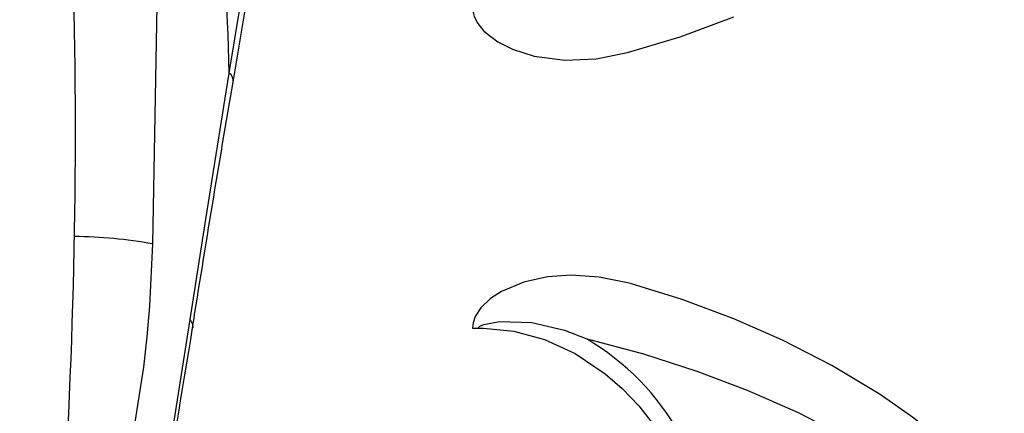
# Model space of a CAD drawing. Header units: millimetres. Extents: x 3813.37 to 3814.5, y 4795.07 to 4797.37.
# Tile 7 of 41: x 3813.6669 to 3813.8021, y 4795.8619 to 4795.9159. Entities that reach past the tile are written whole.
import ezdxf

# ---------------------------------------------------------------- set-up
doc = ezdxf.new("R2010")
doc.units = ezdxf.units.MM
doc.layers.add('SANINDUSA', color=3, linetype='Continuous')

msp = doc.modelspace()

# ---------------------------------------------------------------- linework, layer by layer
at = {"layer": 'SANINDUSA'}
for p, q in [((3813.750889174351, 4795.879609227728), (3813.750351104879, 4795.879757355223)), ((3813.686247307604, 4795.848802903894), (3813.690297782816, 4795.874743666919)), ((3813.72906585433, 4795.873568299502), (3813.729900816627, 4795.873568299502)), ((3813.74474636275, 4795.872063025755), (3813.745308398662, 4795.871929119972))]:
    msp.add_line(p, q, dxfattribs=at)
at = {"layer": 'SANINDUSA', "flags": 128}
for points in [[(3813.695679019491, 4795.908534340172), (3813.697968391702, 4795.922407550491), (3813.702576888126, 4795.9503570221), (3813.707168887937, 4795.978541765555), (3813.711691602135, 4796.007013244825), (3813.716075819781, 4796.035713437), (3813.720259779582, 4796.06462232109), (3813.724181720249, 4796.093719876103), (3813.728192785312, 4796.126536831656), (3813.731726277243, 4796.159564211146)], [(3813.696189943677, 4795.907297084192), (3813.698861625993, 4795.923231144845), (3813.701883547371, 4795.941258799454), (3813.704910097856, 4795.959411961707), (3813.707920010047, 4795.977656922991), (3813.710892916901, 4795.995963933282), (3813.713809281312, 4796.014305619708), (3813.71665034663, 4796.032655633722), (3813.719398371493, 4796.050989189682), (3813.722036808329, 4796.069283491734), (3813.724550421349, 4796.087518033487), (3813.726925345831, 4796.105674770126), (3813.729149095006, 4796.123738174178), (3813.73121052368, 4796.141695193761), (3813.733023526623, 4796.158815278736)], [(3813.686349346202, 4795.962876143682), (3813.686005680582, 4795.932931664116), (3813.685150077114, 4795.8851162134)], [(3813.72906585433, 4795.917526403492), (3813.729102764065, 4795.917020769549), (3813.729289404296, 4795.916282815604), (3813.729775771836, 4795.915317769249), (3813.730633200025, 4795.914272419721), (3813.732523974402, 4795.912815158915), (3813.734552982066, 4795.91179905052), (3813.737536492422, 4795.910865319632), (3813.741717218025, 4795.910310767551), (3813.746013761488, 4795.910481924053), (3813.750350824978, 4795.911336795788)], [(3813.750350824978, 4795.911336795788), (3813.757553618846, 4795.913527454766), (3813.764911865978, 4795.916247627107)], [(3813.690297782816, 4795.874743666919), (3813.692461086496, 4795.88848099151), (3813.695679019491, 4795.908534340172)], [(3813.685150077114, 4795.8851162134), (3813.684723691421, 4795.876606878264), (3813.684351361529, 4795.872362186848), (3813.683879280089, 4795.86820165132), (3813.682732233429, 4795.860633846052), (3813.682042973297, 4795.857024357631), (3813.681293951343, 4795.853598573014), (3813.679703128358, 4795.847534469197), (3813.678857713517, 4795.844828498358), (3813.67800400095, 4795.842402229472), (3813.677179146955, 4795.840333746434), (3813.676374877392, 4795.838579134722), (3813.67559451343, 4795.837143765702), (3813.674866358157, 4795.836082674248), (3813.674248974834, 4795.835453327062), (3813.673703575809, 4795.835190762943), (3813.673234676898, 4795.835318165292), (3813.672863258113, 4795.835859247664), (3813.672616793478, 4795.83672449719), (3813.672463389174, 4795.837948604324), (3813.672404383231, 4795.83956239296), (3813.672441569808, 4795.841542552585), (3813.672583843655, 4795.844084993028)], [(3813.750351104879, 4795.879757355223), (3813.74646907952, 4795.880548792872), (3813.742625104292, 4795.880797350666), (3813.739333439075, 4795.880574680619), (3813.736117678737, 4795.879873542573), (3813.733042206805, 4795.878577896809), (3813.731552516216, 4795.877630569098), (3813.730184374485, 4795.876330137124), (3813.729425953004, 4795.875145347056), (3813.729143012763, 4795.874299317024), (3813.72906585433, 4795.873568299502)], [(3813.764911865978, 4795.874846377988), (3813.757850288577, 4795.877466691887), (3813.750889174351, 4795.879609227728)], [(3813.690297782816, 4795.874743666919), (3813.690642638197, 4795.874113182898), (3813.690686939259, 4795.873588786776)], [(3813.729900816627, 4795.873568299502), (3813.729903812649, 4795.873600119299), (3813.729914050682, 4795.87363638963), (3813.729942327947, 4795.873689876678), (3813.730067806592, 4795.87381366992), (3813.730602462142, 4795.874068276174), (3813.732786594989, 4795.874468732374), (3813.737209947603, 4795.874322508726), (3813.741707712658, 4795.87327021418), (3813.74474636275, 4795.872063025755)], [(3813.778381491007, 4795.868443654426), (3813.771619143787, 4795.871899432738), (3813.764911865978, 4795.874846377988)], [(3813.729900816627, 4795.873568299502), (3813.730548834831, 4795.873565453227), (3813.734736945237, 4795.873147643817), (3813.738922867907, 4795.872010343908), (3813.743133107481, 4795.870078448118), (3813.747287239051, 4795.867277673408), (3813.749606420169, 4795.865250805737), (3813.751875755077, 4795.862873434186), (3813.753820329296, 4795.860424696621)], [(3813.745308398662, 4795.871929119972), (3813.752516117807, 4795.870010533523), (3813.759860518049, 4795.867655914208)], [(3813.759860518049, 4795.867655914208), (3813.766745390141, 4795.865061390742), (3813.773746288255, 4795.861988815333)], [(3813.802057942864, 4795.848897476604), (3813.798316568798, 4795.8534515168), (3813.794162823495, 4795.857508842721), (3813.789656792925, 4795.861194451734), (3813.784995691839, 4795.864469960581), (3813.778381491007, 4795.868443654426)], [(3813.773746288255, 4795.861988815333), (3813.780490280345, 4795.858518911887), (3813.78493633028, 4795.855884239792), (3813.789336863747, 4795.852908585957), (3813.793678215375, 4795.849458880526), (3813.797777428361, 4795.845415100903)]]:
    msp.add_lwpolyline(points, dxfattribs=at)
at = {"layer": 'SANINDUSA'}
for centre, radius, start, end in [((3813.350227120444, 4795.900289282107), 0.3455502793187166, 1.367244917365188, 10.71186093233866), ((3812.864565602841, 4795.900597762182), 0.8099920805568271, 352.1184604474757, 3.45711045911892), ((3813.694822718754, 4795.907433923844), 0.001394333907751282, 354.075287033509, 52.11134877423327), ((3816.622450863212, 4795.406635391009), 2.968823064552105, 170.2911496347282, 170.9506561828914), ((3813.673455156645, 4795.817469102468), 0.06865058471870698, 80.1915821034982, 89.187906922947), ((3817.146464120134, 4795.299181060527), 3.503278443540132, 170.5628688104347, 170.991738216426), ((3813.726900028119, 4795.841829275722), 0.03510799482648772, 29.24406772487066, 59.44755720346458)]:
    msp.add_arc(centre, radius, start, end, dxfattribs=at)

doc.saveas('drawing.dxf')
